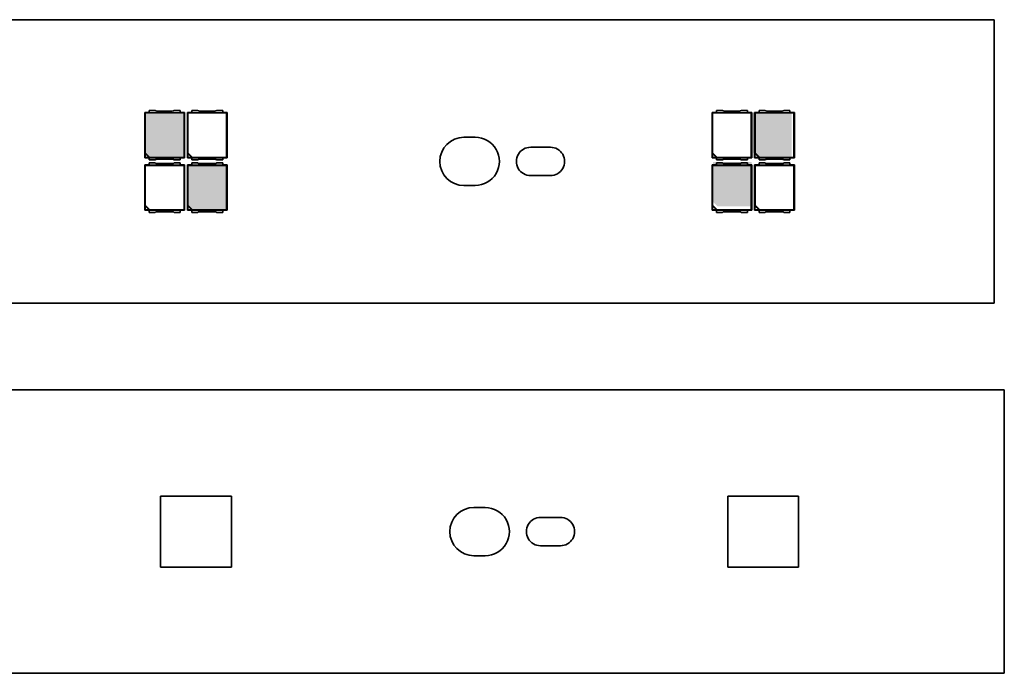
# Model space of a CAD drawing. Extents: x 0 to 420, y 0 to 297.
# Tile 13 of 25: x 216 to 286, y 86 to 133. Entities that reach past the tile are written whole.
import ezdxf

# ---------------------------------------------------------------- set-up
doc = ezdxf.new("R2010")
doc.units = 0

msp = doc.modelspace()

# ---------------------------------------------------------------- linework, layer by layer
at = {"color": 7, "lineweight": 35}
for p, q in [((285.043121, 132.586685), (11.043118, 132.586685)), ((285.043121, 132.586685), (285.043121, 112.586685)), ((225.143127, 126.036682), (225.453125, 126.036682)), ((225.143127, 126.036682), (225.177185, 126.002617)), ((225.143127, 122.836685), (225.143127, 126.036682)), ((225.177185, 126.002617), (227.909058, 126.002617)), ((225.177185, 123.193741), (225.177185, 126.002617)), ((225.453125, 126.186684), (225.870163, 126.186684)), ((225.453125, 126.023582), (225.453125, 126.186684)), ((227.633118, 126.023582), (225.453125, 126.023582)), ((226.002441, 126.136688), (227.083801, 126.136688)), ((227.21608, 126.186684), (227.633118, 126.186684)), ((227.633118, 126.186684), (227.633118, 126.023582)), ((227.633118, 126.036682), (227.943115, 126.036682)), ((227.943115, 126.036682), (227.909058, 126.002617)), ((227.909058, 126.002617), (227.909058, 122.87075)), ((227.943115, 126.036682), (227.943115, 122.836685)), ((228.143127, 126.036682), (228.453125, 126.036682)), ((228.143127, 126.036682), (228.177185, 126.002617)), ((228.143127, 122.836685), (228.143127, 126.036682)), ((228.177185, 126.002617), (230.909058, 126.002617)), ((228.177185, 123.193741), (228.177185, 126.002617)), ((228.453125, 126.186684), (228.870163, 126.186684)), ((228.453125, 126.023582), (228.453125, 126.186684)), ((230.633118, 126.023582), (228.453125, 126.023582)), ((229.002441, 126.136688), (230.083801, 126.136688)), ((230.21608, 126.186684), (230.633118, 126.186684)), ((230.633118, 126.186684), (230.633118, 126.023582)), ((230.633118, 126.036682), (230.943115, 126.036682)), ((230.943115, 126.036682), (230.909058, 126.002617)), ((230.909058, 126.002617), (230.909058, 122.87075)), ((230.943115, 126.036682), (230.943115, 122.836685)), ((265.143127, 126.036682), (265.453125, 126.036682)), ((265.143127, 126.036682), (265.177185, 126.002617)), ((265.143127, 122.836685), (265.143127, 126.036682)), ((265.177185, 126.002617), (267.909058, 126.002617)), ((265.177185, 123.193741), (265.177185, 126.002617)), ((265.453125, 126.186684), (265.870148, 126.186684)), ((265.453125, 126.023582), (265.453125, 126.186684)), ((267.633118, 126.023582), (265.453125, 126.023582)), ((266.002441, 126.136688), (267.083801, 126.136688)), ((267.216064, 126.186684), (267.633118, 126.186684)), ((267.633118, 126.186684), (267.633118, 126.023582)), ((267.633118, 126.036682), (267.943115, 126.036682)), ((267.943115, 126.036682), (267.909058, 126.002617)), ((267.909058, 126.002617), (267.909058, 122.87075)), ((267.943115, 126.036682), (267.943115, 122.836685)), ((268.143127, 126.036682), (268.453125, 126.036682)), ((268.143127, 126.036682), (268.177185, 126.002617)), ((268.143127, 122.836685), (268.143127, 126.036682)), ((268.177185, 126.002617), (270.909058, 126.002617)), ((268.177185, 123.193741), (268.177185, 126.002617)), ((268.453125, 126.186684), (268.870148, 126.186684)), ((268.453125, 126.023582), (268.453125, 126.186684)), ((270.633118, 126.023582), (268.453125, 126.023582)), ((269.002441, 126.136688), (270.083801, 126.136688)), ((270.216064, 126.186684), (270.633118, 126.186684)), ((270.633118, 126.186684), (270.633118, 126.023582)), ((270.633118, 126.036682), (270.943115, 126.036682)), ((270.943115, 126.036682), (270.909058, 126.002617)), ((270.909058, 126.002617), (270.909058, 122.87075)), ((270.943115, 126.036682), (270.943115, 122.836685)), ((247.643127, 124.286682), (248.443115, 124.286682)), ((252.353729, 123.586632), (253.743118, 123.586632)), ((225.166702, 123.15435), (225.177185, 123.193741)), ((225.166702, 122.860268), (225.166702, 123.15435)), ((225.460785, 122.860268), (225.166702, 123.15435)), ((225.177185, 123.193741), (225.500183, 122.87075)), ((228.166702, 123.15435), (228.177185, 123.193741)), ((228.166702, 122.860268), (228.166702, 123.15435)), ((228.460785, 122.860268), (228.166702, 123.15435)), ((228.177185, 123.193741), (228.500183, 122.87075)), ((265.166687, 123.15435), (265.177185, 123.193741)), ((265.166687, 122.860268), (265.166687, 123.15435)), ((265.460785, 122.860268), (265.166687, 123.15435)), ((265.177185, 123.193741), (265.500183, 122.87075)), ((268.166687, 123.15435), (268.177185, 123.193741)), ((268.166687, 122.860268), (268.166687, 123.15435)), ((268.460785, 122.860268), (268.166687, 123.15435)), ((268.177185, 123.193741), (268.500183, 122.87075)), ((225.143127, 122.836685), (225.166702, 122.860268)), ((225.453125, 122.836685), (225.143127, 122.836685)), ((225.143127, 122.336685), (225.453125, 122.336685)), ((225.143127, 122.336685), (225.177185, 122.30262)), ((225.143127, 119.136688), (225.143127, 122.336685)), ((225.460785, 122.860268), (225.166702, 122.860268)), ((225.177185, 122.30262), (227.909058, 122.30262)), ((225.177185, 119.493744), (225.177185, 122.30262)), ((225.453125, 122.849785), (227.633118, 122.849785)), ((225.453125, 122.849785), (225.453125, 122.686684)), ((225.453125, 122.686684), (225.870163, 122.686684)), ((225.453125, 122.486687), (225.870163, 122.486687)), ((225.453125, 122.323586), (225.453125, 122.486687)), ((227.633118, 122.323586), (225.453125, 122.323586)), ((225.500183, 122.87075), (225.460785, 122.860268)), ((227.909058, 122.87075), (225.500183, 122.87075)), ((226.002441, 122.736687), (227.083801, 122.736687)), ((226.002441, 122.436684), (227.083801, 122.436684)), ((227.21608, 122.686684), (227.633118, 122.686684)), ((227.21608, 122.486687), (227.633118, 122.486687)), ((227.633118, 122.686684), (227.633118, 122.849785)), ((227.943115, 122.836685), (227.633118, 122.836685)), ((227.633118, 122.486687), (227.633118, 122.323586)), ((227.633118, 122.336685), (227.943115, 122.336685)), ((227.943115, 122.836685), (227.909058, 122.87075)), ((227.943115, 122.336685), (227.909058, 122.30262)), ((227.909058, 122.30262), (227.909058, 119.170753)), ((227.943115, 122.336685), (227.943115, 119.136688)), ((228.143127, 122.836685), (228.166702, 122.860268)), ((228.453125, 122.836685), (228.143127, 122.836685)), ((228.143127, 122.336685), (228.453125, 122.336685)), ((228.143127, 122.336685), (228.177185, 122.30262)), ((228.143127, 119.136688), (228.143127, 122.336685)), ((228.460785, 122.860268), (228.166702, 122.860268)), ((228.177185, 122.30262), (230.909058, 122.30262)), ((228.177185, 119.493744), (228.177185, 122.30262)), ((228.453125, 122.849785), (230.633118, 122.849785)), ((228.453125, 122.849785), (228.453125, 122.686684)), ((228.453125, 122.686684), (228.870163, 122.686684)), ((228.453125, 122.486687), (228.870163, 122.486687)), ((228.453125, 122.323586), (228.453125, 122.486687)), ((230.633118, 122.323586), (228.453125, 122.323586)), ((228.500183, 122.87075), (228.460785, 122.860268)), ((230.909058, 122.87075), (228.500183, 122.87075)), ((229.002441, 122.736687), (230.083801, 122.736687)), ((229.002441, 122.436684), (230.083801, 122.436684)), ((230.21608, 122.686684), (230.633118, 122.686684)), ((230.21608, 122.486687), (230.633118, 122.486687)), ((230.633118, 122.686684), (230.633118, 122.849785)), ((230.943115, 122.836685), (230.633118, 122.836685)), ((230.633118, 122.486687), (230.633118, 122.323586)), ((230.633118, 122.336685), (230.943115, 122.336685)), ((230.943115, 122.836685), (230.909058, 122.87075)), ((230.943115, 122.336685), (230.909058, 122.30262)), ((230.909058, 122.30262), (230.909058, 119.170753)), ((230.943115, 122.336685), (230.943115, 119.136688)), ((265.143127, 122.836685), (265.166687, 122.860268)), ((265.453125, 122.836685), (265.143127, 122.836685)), ((265.143127, 122.336685), (265.453125, 122.336685)), ((265.143127, 122.336685), (265.177185, 122.30262)), ((265.143127, 119.136688), (265.143127, 122.336685)), ((265.460785, 122.860268), (265.166687, 122.860268)), ((265.177185, 122.30262), (267.909058, 122.30262)), ((265.177185, 119.493744), (265.177185, 122.30262)), ((265.453125, 122.849785), (267.633118, 122.849785)), ((265.453125, 122.849785), (265.453125, 122.686684)), ((265.453125, 122.686684), (265.870148, 122.686684)), ((265.453125, 122.486687), (265.870148, 122.486687)), ((265.453125, 122.323586), (265.453125, 122.486687)), ((267.633118, 122.323586), (265.453125, 122.323586)), ((265.500183, 122.87075), (265.460785, 122.860268)), ((267.909058, 122.87075), (265.500183, 122.87075)), ((266.002441, 122.736687), (267.083801, 122.736687)), ((266.002441, 122.436684), (267.083801, 122.436684)), ((267.216064, 122.686684), (267.633118, 122.686684)), ((267.216064, 122.486687), (267.633118, 122.486687)), ((267.633118, 122.686684), (267.633118, 122.849785)), ((267.943115, 122.836685), (267.633118, 122.836685)), ((267.633118, 122.486687), (267.633118, 122.323586)), ((267.633118, 122.336685), (267.943115, 122.336685)), ((267.943115, 122.836685), (267.909058, 122.87075)), ((267.943115, 122.336685), (267.909058, 122.30262)), ((267.909058, 122.30262), (267.909058, 119.170753)), ((267.943115, 122.336685), (267.943115, 119.136688)), ((268.143127, 122.836685), (268.166687, 122.860268)), ((268.453125, 122.836685), (268.143127, 122.836685)), ((268.143127, 122.336685), (268.453125, 122.336685)), ((268.143127, 122.336685), (268.177185, 122.30262)), ((268.143127, 119.136688), (268.143127, 122.336685)), ((268.460785, 122.860268), (268.166687, 122.860268)), ((268.177185, 122.30262), (270.909058, 122.30262)), ((268.177185, 119.493744), (268.177185, 122.30262)), ((268.453125, 122.849785), (270.633118, 122.849785)), ((268.453125, 122.849785), (268.453125, 122.686684)), ((268.453125, 122.686684), (268.870148, 122.686684)), ((268.453125, 122.486687), (268.870148, 122.486687)), ((268.453125, 122.323586), (268.453125, 122.486687)), ((270.633118, 122.323586), (268.453125, 122.323586)), ((268.500183, 122.87075), (268.460785, 122.860268)), ((270.909058, 122.87075), (268.500183, 122.87075)), ((269.002441, 122.736687), (270.083801, 122.736687)), ((269.002441, 122.436684), (270.083801, 122.436684)), ((270.216064, 122.686684), (270.633118, 122.686684)), ((270.216064, 122.486687), (270.633118, 122.486687)), ((270.633118, 122.686684), (270.633118, 122.849785)), ((270.943115, 122.836685), (270.633118, 122.836685)), ((270.633118, 122.486687), (270.633118, 122.323586)), ((270.633118, 122.336685), (270.943115, 122.336685)), ((270.943115, 122.836685), (270.909058, 122.87075)), ((270.943115, 122.336685), (270.909058, 122.30262)), ((270.909058, 122.30262), (270.909058, 119.170753)), ((270.943115, 122.336685), (270.943115, 119.136688)), ((252.343124, 121.586685), (253.742081, 121.586685)), ((247.643127, 120.886688), (248.443115, 120.886688)), ((225.166702, 119.454353), (225.177185, 119.493744)), ((225.166702, 119.160271), (225.166702, 119.454353)), ((225.460785, 119.160271), (225.166702, 119.454353)), ((225.177185, 119.493744), (225.500183, 119.170753)), ((228.166702, 119.454353), (228.177185, 119.493744)), ((228.166702, 119.160271), (228.166702, 119.454353)), ((228.460785, 119.160271), (228.166702, 119.454353)), ((228.177185, 119.493744), (228.500183, 119.170753)), ((265.166687, 119.454353), (265.177185, 119.493744)), ((265.166687, 119.160271), (265.166687, 119.454353)), ((265.460785, 119.160271), (265.166687, 119.454353)), ((265.177185, 119.493744), (265.500183, 119.170753)), ((268.166687, 119.454353), (268.177185, 119.493744)), ((268.166687, 119.160271), (268.166687, 119.454353)), ((268.460785, 119.160271), (268.166687, 119.454353)), ((268.177185, 119.493744), (268.500183, 119.170753)), ((225.143127, 119.136688), (225.166702, 119.160271)), ((225.453125, 119.136688), (225.143127, 119.136688)), ((225.460785, 119.160271), (225.166702, 119.160271)), ((225.453125, 119.149788), (227.633118, 119.149788)), ((225.453125, 119.149788), (225.453125, 118.986687)), ((225.453125, 118.986687), (225.870163, 118.986687)), ((225.500183, 119.170753), (225.460785, 119.160271)), ((227.909058, 119.170753), (225.500183, 119.170753)), ((226.002441, 119.036682), (227.083801, 119.036682)), ((227.21608, 118.986687), (227.633118, 118.986687)), ((227.633118, 118.986687), (227.633118, 119.149788)), ((227.943115, 119.136688), (227.633118, 119.136688)), ((227.943115, 119.136688), (227.909058, 119.170753)), ((228.143127, 119.136688), (228.166702, 119.160271)), ((228.453125, 119.136688), (228.143127, 119.136688)), ((228.460785, 119.160271), (228.166702, 119.160271)), ((228.453125, 119.149788), (230.633118, 119.149788)), ((228.453125, 119.149788), (228.453125, 118.986687)), ((228.453125, 118.986687), (228.870163, 118.986687)), ((228.500183, 119.170753), (228.460785, 119.160271)), ((230.909058, 119.170753), (228.500183, 119.170753)), ((229.002441, 119.036682), (230.083801, 119.036682)), ((230.21608, 118.986687), (230.633118, 118.986687)), ((230.633118, 118.986687), (230.633118, 119.149788)), ((230.943115, 119.136688), (230.633118, 119.136688)), ((230.943115, 119.136688), (230.909058, 119.170753)), ((265.143127, 119.136688), (265.166687, 119.160271)), ((265.453125, 119.136688), (265.143127, 119.136688)), ((265.460785, 119.160271), (265.166687, 119.160271)), ((265.453125, 119.149788), (267.633118, 119.149788)), ((265.453125, 119.149788), (265.453125, 118.986687)), ((265.453125, 118.986687), (265.870148, 118.986687)), ((265.500183, 119.170753), (265.460785, 119.160271)), ((267.909058, 119.170753), (265.500183, 119.170753)), ((266.002441, 119.036682), (267.083801, 119.036682)), ((267.216064, 118.986687), (267.633118, 118.986687)), ((267.633118, 118.986687), (267.633118, 119.149788)), ((267.943115, 119.136688), (267.633118, 119.136688)), ((267.943115, 119.136688), (267.909058, 119.170753)), ((268.143127, 119.136688), (268.166687, 119.160271)), ((268.453125, 119.136688), (268.143127, 119.136688)), ((268.460785, 119.160271), (268.166687, 119.160271)), ((268.453125, 119.149788), (270.633118, 119.149788)), ((268.453125, 119.149788), (268.453125, 118.986687)), ((268.453125, 118.986687), (268.870148, 118.986687)), ((268.500183, 119.170753), (268.460785, 119.160271)), ((270.909058, 119.170753), (268.500183, 119.170753)), ((269.002441, 119.036682), (270.083801, 119.036682)), ((270.216064, 118.986687), (270.633118, 118.986687)), ((270.633118, 118.986687), (270.633118, 119.149788)), ((270.943115, 119.136688), (270.633118, 119.136688)), ((270.943115, 119.136688), (270.909058, 119.170753)), ((11.043118, 112.586685), (285.043121, 112.586685)), ((285.746704, 106.464981), (11.746716, 106.464981)), ((285.746704, 106.464981), (285.746704, 86.464981)), ((226.246719, 98.964981), (231.246719, 98.964981)), ((226.246719, 93.964981), (226.246719, 98.964981)), ((231.246719, 98.964981), (231.246719, 93.964981)), ((266.246704, 98.964981), (271.246704, 98.964981)), ((266.246704, 93.964981), (266.246704, 98.964981)), ((271.246704, 98.964981), (271.246704, 93.964981)), ((248.346725, 98.164978), (249.146713, 98.164978)), ((253.057327, 97.464928), (254.446716, 97.464928)), ((253.046722, 95.464981), (254.445679, 95.464981)), ((248.346725, 94.764984), (249.146713, 94.764984)), ((231.246719, 93.964981), (226.246719, 93.964981)), ((271.246704, 93.964981), (266.246704, 93.964981)), ((11.746716, 86.464981), (285.746704, 86.464981))]:
    msp.add_line(p, q, dxfattribs=at)
for centre, radius, start, end in [((226.002441, 126.336685), 0.2, 228.590384, 269.999997), ((227.083801, 126.336685), 0.2, 269.999997, 311.409621), ((229.002441, 126.336685), 0.2, 228.590384, 269.999997), ((230.083801, 126.336685), 0.2, 269.999997, 311.409621), ((266.002441, 126.336685), 0.2, 228.590384, 269.999997), ((267.083801, 126.336685), 0.2, 269.999997, 311.409621), ((269.002441, 126.336685), 0.2, 228.590384, 269.999997), ((270.083801, 126.336685), 0.2, 269.999997, 311.409621), ((247.643127, 122.586685), 1.7, 90.000003, 269.999997), ((248.443115, 122.586685), 1.7, 269.999997, 90.000003), ((252.343124, 122.586685), 1, 89.392286, 269.999997), ((253.743118, 122.586685), 1, 269.940179, 90.000003), ((226.002441, 122.536682), 0.2, 90.000003, 131.409616), ((226.002441, 122.636688), 0.2, 228.590384, 269.999997), ((227.083801, 122.536682), 0.2, 48.590379, 90.000003), ((227.083801, 122.636688), 0.2, 269.999997, 311.409621), ((229.002441, 122.536682), 0.2, 90.000003, 131.409616), ((229.002441, 122.636688), 0.2, 228.590384, 269.999997), ((230.083801, 122.536682), 0.2, 48.590379, 90.000003), ((230.083801, 122.636688), 0.2, 269.999997, 311.409621), ((266.002441, 122.536682), 0.2, 90.000003, 131.409616), ((266.002441, 122.636688), 0.2, 228.590384, 269.999997), ((267.083801, 122.536682), 0.2, 48.590379, 90.000003), ((267.083801, 122.636688), 0.2, 269.999997, 311.409621), ((269.002441, 122.536682), 0.2, 90.000003, 131.409616), ((269.002441, 122.636688), 0.2, 228.590384, 269.999997), ((270.083801, 122.536682), 0.2, 48.590379, 90.000003), ((270.083801, 122.636688), 0.2, 269.999997, 311.409621), ((226.002441, 118.836685), 0.2, 90.000003, 131.409616), ((227.083801, 118.836685), 0.2, 48.590379, 90.000003), ((229.002441, 118.836685), 0.2, 90.000003, 131.409616), ((230.083801, 118.836685), 0.2, 48.590379, 90.000003), ((266.002441, 118.836685), 0.2, 90.000003, 131.409616), ((267.083801, 118.836685), 0.2, 48.590379, 90.000003), ((269.002441, 118.836685), 0.2, 90.000003, 131.409616), ((270.083801, 118.836685), 0.2, 48.590379, 90.000003), ((248.346725, 96.464981), 1.7, 90.000003, 269.999997), ((249.146713, 96.464981), 1.7, 269.999997, 90.000003), ((253.046722, 96.464981), 1, 89.392286, 269.999997), ((254.446716, 96.464981), 1, 269.940179, 90.000003)]:
    msp.add_arc(centre, radius, start, end, dxfattribs=at)
at = {"color": 1, "lineweight": 5}
for points in [[(225.553329, 122.796837), (225.230347, 123.119827), (227.962204, 125.928703), (225.230347, 125.928703)], [(225.553329, 122.796837), (227.962204, 125.928703), (227.962204, 122.796837)], [(268.34375, 122.890884), (268.020752, 123.213875), (270.752625, 126.022751), (268.020752, 126.022751)], [(268.34375, 122.890884), (270.752625, 126.022751), (270.752625, 122.890884)], [(228.562775, 119.129089), (228.239792, 119.45208), (230.971649, 122.260956), (228.239792, 122.260956)], [(228.562775, 119.129089), (230.971649, 122.260956), (230.971649, 119.129089)], [(265.5224, 119.411224), (265.199402, 119.734215), (267.931274, 122.543091), (265.199402, 122.543091)], [(265.5224, 119.411224), (267.931274, 122.543091), (267.931274, 119.411224)]]:
    msp.add_solid(points, dxfattribs=at)

doc.saveas('drawing.dxf')
